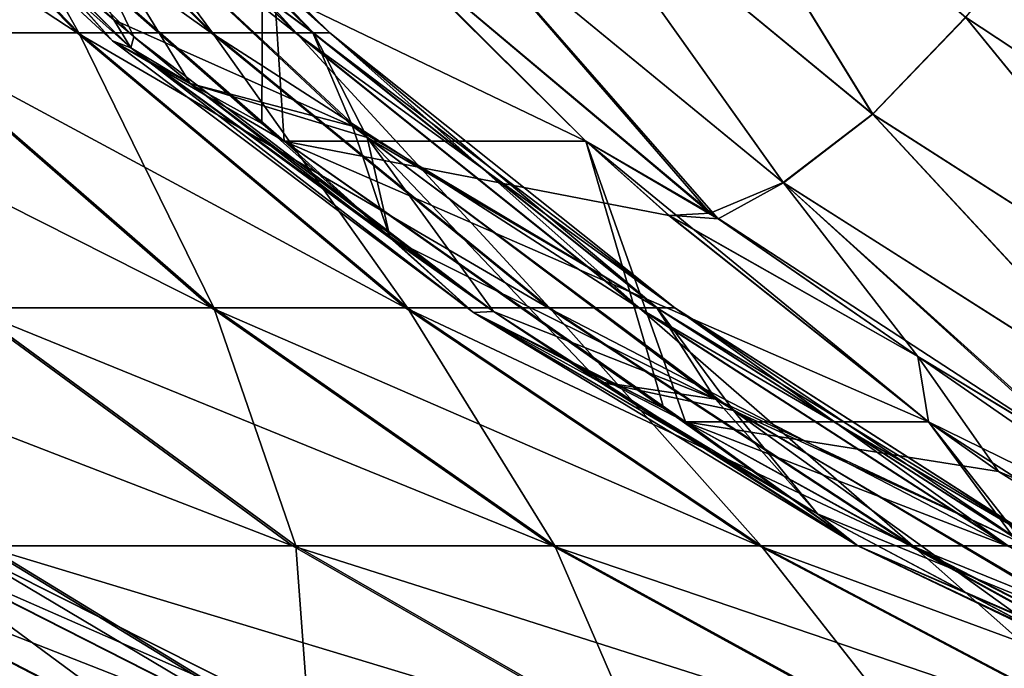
# Model space of a CAD drawing. Header units: millimetres. Extents: x -39.5 to 39.5, y -2 to 94.9.
# Tile 7 of 256: x -33.8 to -32.5, y -1.4 to -0.6. Entities that reach past the tile are written whole.
import ezdxf

# ---------------------------------------------------------------- set-up
doc = ezdxf.new("R2010")
doc.units = ezdxf.units.MM
doc.header["$LTSCALE"] = 65.185185
for name, color, linetype in [('231', 7, 'CONTINUOUS'), ('252', 7, 'CONTINUOUS'), ('253', 7, 'CONTINUOUS'), ('254', 7, 'CONTINUOUS'), ('295', 7, 'CONTINUOUS'), ('296', 7, 'CONTINUOUS'), ('312', 7, 'CONTINUOUS'), ('316', 7, 'CONTINUOUS'), ('826', 7, 'CONTINUOUS'), ('835', 7, 'CONTINUOUS')]:
    doc.layers.add(name, color=color, linetype=linetype)

msp = doc.modelspace()

# ---------------------------------------------------------------- linework, layer by layer
at = {"layer": '231', "linetype": 'Continuous'}
for points in [[(-33.9264, -0.3107, -13.3908), (-33.469, -0.3106, -14.4964), (-33.4711, -0.7109, -13.2975), (-33.9264, -0.3107, -13.3908)], [(-33.9264, -0.3107, 13.3908), (-33.0453, -0.7342, 14.2481), (-33.469, -0.3106, 14.4964), (-33.9264, -0.3107, 13.3908)], [(-33.4414, -0.7343, 13.2914), (-33.0453, -0.7342, 14.2481), (-33.9264, -0.3107, 13.3908), (-33.4414, -0.7343, 13.2914)], [(-33.4711, -0.7109, 13.2975), (-33.4414, -0.7343, 13.2914), (-33.9264, -0.3107, 13.3908), (-33.4711, -0.7109, 13.2975)], [(-33.4711, -0.7109, -13.2975), (-33.469, -0.3106, -14.4964), (-33.4414, -0.7343, -13.2914), (-33.4711, -0.7109, -13.2975)], [(-33.469, -0.3106, -14.4964), (-33.3351, -0.4469, -14.4394), (-33.0453, -0.7342, -14.2481), (-33.469, -0.3106, -14.4964)], [(-33.4414, -0.7343, -13.2914), (-33.469, -0.3106, -14.4964), (-33.0453, -0.7342, -14.2481), (-33.4414, -0.7343, -13.2914)], [(-33.0453, -0.7342, 14.2481), (-33.3351, -0.4469, 14.4394), (-33.469, -0.3106, 14.4964), (-33.0453, -0.7342, 14.2481)], [(-33.4414, -0.7343, -13.2914), (-33.0453, -0.7342, -14.2481), (-32.9426, -1.0854, -13.1876), (-33.4414, -0.7343, -13.2914)], [(-33.0453, -0.7342, 14.2481), (-33.4414, -0.7343, 13.2914), (-32.9361, -0.8317, 14.1763), (-33.0453, -0.7342, 14.2481)], [(-32.9361, -0.8317, 14.1763), (-33.4414, -0.7343, 13.2914), (-32.5948, -1.103, 13.9532), (-32.9361, -0.8317, 14.1763)], [(-32.5948, -1.103, 13.9532), (-33.4414, -0.7343, 13.2914), (-32.9141, -1.1032, 13.1816), (-32.5948, -1.103, 13.9532)], [(-32.9141, -1.1032, 13.1816), (-33.4414, -0.7343, 13.2914), (-32.9427, -1.0853, 13.1876), (-32.9141, -1.1032, 13.1816)], [(-32.9426, -1.0854, -13.1876), (-33.0453, -0.7342, -14.2481), (-32.9141, -1.1032, -13.1816), (-32.9426, -1.0854, -13.1876)], [(-32.9141, -1.1032, -13.1816), (-33.0453, -0.7342, -14.2481), (-32.5948, -1.103, -13.9532), (-32.9141, -1.1032, -13.1816)], [(-32.5948, -1.103, -13.9532), (-33.0453, -0.7342, -14.2481), (-32.9361, -0.8316, -14.1763), (-32.5948, -1.103, -13.9532)], [(-32.9141, -1.1032, -13.1816), (-32.5948, -1.103, -13.9532), (-32.3756, -1.4011, -13.0669), (-32.9141, -1.1032, -13.1816)], [(-32.5948, -1.103, 13.9532), (-32.9141, -1.1032, 13.1816), (-32.503, -1.1683, 13.8933), (-32.5948, -1.103, 13.9532)], [(-32.503, -1.1683, 13.8933), (-32.9141, -1.1032, 13.1816), (-32.1119, -1.4129, 13.6397), (-32.503, -1.1683, 13.8933)], [(-32.1119, -1.4129, 13.6397), (-32.9141, -1.1032, 13.1816), (-32.3514, -1.4128, 13.0617), (-32.1119, -1.4129, 13.6397)], [(-32.3514, -1.4128, 13.0617), (-32.9141, -1.1032, 13.1816), (-32.3756, -1.4011, 13.0669), (-32.3514, -1.4128, 13.0617)], [(-32.3756, -1.4011, -13.0669), (-32.5948, -1.103, -13.9532), (-32.3514, -1.4128, -13.0617), (-32.3756, -1.4011, -13.0669)], [(-32.3514, -1.4128, -13.0617), (-32.5948, -1.103, -13.9532), (-32.1119, -1.4129, -13.6397), (-32.3514, -1.4128, -13.0617)], [(-32.1119, -1.4129, -13.6397), (-32.5948, -1.103, -13.9532), (-32.503, -1.1682, -13.8933), (-32.1119, -1.4129, -13.6397)]]:
    msp.add_3dface(points, dxfattribs=at)
at = {"layer": '252', "linetype": 'Continuous'}
for points in [[(-33.7112, -0.592, 8.6854), (-33.94, -0.1857, 9.4282), (-34.1049, -0.1857, 8.8117), (-33.7112, -0.592, 8.6854)], [(-33.7112, -0.592, 8.6854), (-34.1049, -0.1857, 8.8117), (-33.9498, -0.592, 8.0501), (-33.7112, -0.592, 8.6854)], [(-33.5359, -0.592, 9.3411), (-33.8364, -0.1857, 10.0579), (-33.94, -0.1857, 9.4282), (-33.5359, -0.592, 9.3411)], [(-33.5359, -0.592, 9.3411), (-33.94, -0.1857, 9.4282), (-33.7112, -0.592, 8.6854), (-33.5359, -0.592, 9.3411)], [(-33.4256, -0.592, 10.0108), (-33.7948, -0.1857, 10.6947), (-33.8364, -0.1857, 10.0579), (-33.4256, -0.592, 10.0108)], [(-33.4256, -0.592, 10.0108), (-33.8364, -0.1857, 10.0579), (-33.5359, -0.592, 9.3411), (-33.4256, -0.592, 10.0108)], [(-33.8158, -0.1857, 11.3325), (-33.4038, -0.592, 11.3663), (-33.7879, -0.3054, 11.9854), (-33.8158, -0.1857, 11.3325)], [(-33.4038, -0.592, 11.3663), (-33.8158, -0.1857, 11.3325), (-33.3814, -0.592, 10.688), (-33.4038, -0.592, 11.3663)], [(-33.3814, -0.592, 10.688), (-33.8158, -0.1857, 11.3325), (-33.7948, -0.1857, 10.6947), (-33.3814, -0.592, 10.688)], [(-33.3814, -0.592, 10.688), (-33.7948, -0.1857, 10.6947), (-33.4256, -0.592, 10.0108), (-33.3814, -0.592, 10.688)], [(-33.7879, -0.3054, 11.9854), (-33.4038, -0.592, 11.3663), (-33.3518, -0.7144, 12.0648), (-33.7879, -0.3054, 11.9854)], [(-33.7879, -0.3054, 11.9854), (-33.3518, -0.7144, 12.0648), (-33.6653, -0.5746, 12.6949), (-33.7879, -0.3054, 11.9854)], [(-33.6653, -0.5746, 12.6949), (-33.3518, -0.7144, 12.0648), (-33.5651, -0.6586, 12.6939), (-33.6653, -0.5746, 12.6949)], [(-33.5339, -0.9534, 7.8701), (-33.7112, -0.592, 8.6854), (-33.9498, -0.592, 8.0501), (-33.5339, -0.9534, 7.8701)], [(-33.5339, -0.9534, 7.8701), (-33.9498, -0.592, 8.0501), (-33.8532, -0.9534, 7.2213), (-33.5339, -0.9534, 7.8701)], [(-33.2796, -0.9534, 8.547), (-33.5359, -0.592, 9.3411), (-33.7112, -0.592, 8.6854), (-33.2796, -0.9534, 8.547)], [(-33.2796, -0.9534, 8.547), (-33.7112, -0.592, 8.6854), (-33.5339, -0.9534, 7.8701), (-33.2796, -0.9534, 8.547)], [(-33.0928, -0.9534, 9.2456), (-33.4256, -0.592, 10.0108), (-33.5359, -0.592, 9.3411), (-33.0928, -0.9534, 9.2456)], [(-33.0928, -0.9534, 9.2456), (-33.5359, -0.592, 9.3411), (-33.2796, -0.9534, 8.547), (-33.0928, -0.9534, 9.2456)], [(-32.9753, -0.9534, 9.9591), (-33.3814, -0.592, 10.688), (-33.4256, -0.592, 10.0108), (-32.9753, -0.9534, 9.9591)], [(-32.9753, -0.9534, 9.9591), (-33.4256, -0.592, 10.0108), (-33.0928, -0.9534, 9.2456), (-32.9753, -0.9534, 9.9591)], [(-33.4038, -0.592, 11.3663), (-32.9521, -0.9534, 11.4034), (-33.3518, -0.7144, 12.0648), (-33.4038, -0.592, 11.3663)], [(-32.9521, -0.9534, 11.4034), (-33.4038, -0.592, 11.3663), (-32.9283, -0.9534, 10.6807), (-32.9521, -0.9534, 11.4034)], [(-32.9283, -0.9534, 10.6807), (-33.4038, -0.592, 11.3663), (-33.3814, -0.592, 10.688), (-32.9283, -0.9534, 10.6807)], [(-32.9283, -0.9534, 10.6807), (-33.3814, -0.592, 10.688), (-32.9753, -0.9534, 9.9591), (-32.9283, -0.9534, 10.6807)], [(-33.5651, -0.6586, 12.6939), (-33.3518, -0.7144, 12.0648), (-33.3023, -0.8618, 12.6902), (-33.5651, -0.6586, 12.6939)], [(-33.3518, -0.7144, 12.0648), (-32.9521, -0.9534, 11.4034), (-32.8749, -1.0733, 12.1516), (-33.3518, -0.7144, 12.0648)], [(-33.3518, -0.7144, 12.0648), (-32.8749, -1.0733, 12.1516), (-33.3023, -0.8618, 12.6902), (-33.3518, -0.7144, 12.0648)], [(-33.3023, -0.8618, 12.6902), (-32.8749, -1.0733, 12.1516), (-33.1664, -0.9579, 12.6877), (-33.3023, -0.8618, 12.6902)], [(-33.4263, -1.2659, 6.9845), (-33.5339, -0.9534, 7.8701), (-33.8532, -0.9534, 7.2213), (-33.4263, -1.2659, 6.9845)], [(-33.4263, -1.2659, 6.9845), (-33.8532, -0.9534, 7.2213), (-33.8329, -1.2659, 6.3295), (-33.4263, -1.2659, 6.9845)], [(-33.0859, -1.2659, 7.6763), (-33.2796, -0.9534, 8.547), (-33.5339, -0.9534, 7.8701), (-33.0859, -1.2659, 7.6763)], [(-33.0859, -1.2659, 7.6763), (-33.5339, -0.9534, 7.8701), (-33.4263, -1.2659, 6.9845), (-33.0859, -1.2659, 7.6763)], [(-32.8148, -1.2659, 8.398), (-33.0928, -0.9534, 9.2456), (-33.2796, -0.9534, 8.547), (-32.8148, -1.2659, 8.398)], [(-32.8148, -1.2659, 8.398), (-33.2796, -0.9534, 8.547), (-33.0859, -1.2659, 7.6763), (-32.8148, -1.2659, 8.398)], [(-32.6156, -1.2659, 9.1428), (-32.9753, -0.9534, 9.9591), (-33.0928, -0.9534, 9.2456), (-32.6156, -1.2659, 9.1428)], [(-32.6156, -1.2659, 9.1428), (-33.0928, -0.9534, 9.2456), (-32.8148, -1.2659, 8.398), (-32.6156, -1.2659, 9.1428)], [(-32.4904, -1.2659, 9.9035), (-32.9283, -0.9534, 10.6807), (-32.9753, -0.9534, 9.9591), (-32.4904, -1.2659, 9.9035)], [(-32.4904, -1.2659, 9.9035), (-32.9753, -0.9534, 9.9591), (-32.6156, -1.2659, 9.1428), (-32.4904, -1.2659, 9.9035)], [(-32.9521, -0.9534, 11.4034), (-32.4655, -1.2659, 11.4434), (-32.8749, -1.0733, 12.1516), (-32.9521, -0.9534, 11.4034)], [(-32.4655, -1.2659, 11.4434), (-32.9521, -0.9534, 11.4034), (-32.4402, -1.2659, 10.6728), (-32.4655, -1.2659, 11.4434)], [(-32.4402, -1.2659, 10.6728), (-32.9521, -0.9534, 11.4034), (-32.9283, -0.9534, 10.6807), (-32.4402, -1.2659, 10.6728)], [(-32.4402, -1.2659, 10.6728), (-32.9283, -0.9534, 10.6807), (-32.4904, -1.2659, 9.9035), (-32.4402, -1.2659, 10.6728)], [(-33.1664, -0.9579, 12.6877), (-32.8749, -1.0733, 12.1516), (-33.0274, -1.0505, 12.6847), (-33.1664, -0.9579, 12.6877)], [(-33.0274, -1.0505, 12.6847), (-32.8749, -1.0733, 12.1516), (-32.7408, -1.2241, 12.6765), (-33.0274, -1.0505, 12.6847)], [(-32.8749, -1.0733, 12.1516), (-32.4655, -1.2659, 11.4434), (-32.3628, -1.378, 12.2448), (-32.8749, -1.0733, 12.1516)], [(-32.8749, -1.0733, 12.1516), (-32.3628, -1.378, 12.2448), (-32.7408, -1.2241, 12.6765), (-32.8749, -1.0733, 12.1516)], [(-32.7408, -1.2241, 12.6765), (-32.3628, -1.378, 12.2448), (-32.4442, -1.3814, 12.6654), (-32.7408, -1.2241, 12.6765)], [(-33.4068, -1.5264, 6.0352), (-33.8329, -1.2659, 6.3295), (-34.1235, -1.3917, 5.5666), (-33.4068, -1.5264, 6.0352)], [(-33.4068, -1.5264, 6.0352), (-33.4263, -1.2659, 6.9845), (-33.8329, -1.2659, 6.3295), (-33.4068, -1.5264, 6.0352)], [(-32.9735, -1.5264, 6.7334), (-33.0859, -1.2659, 7.6763), (-33.4263, -1.2659, 6.9845), (-32.9735, -1.5264, 6.7334)], [(-32.9735, -1.5264, 6.7334), (-33.4263, -1.2659, 6.9845), (-33.4068, -1.5264, 6.0352), (-32.9735, -1.5264, 6.7334)], [(-32.6106, -1.5264, 7.4706), (-32.8148, -1.2659, 8.398), (-33.0859, -1.2659, 7.6763), (-32.6106, -1.5264, 7.4706)], [(-32.6106, -1.5264, 7.4706), (-33.0859, -1.2659, 7.6763), (-32.9735, -1.5264, 6.7334), (-32.6106, -1.5264, 7.4706)], [(-32.3216, -1.5264, 8.2399), (-32.6156, -1.2659, 9.1428), (-32.8148, -1.2659, 8.398), (-32.3216, -1.5264, 8.2399)], [(-32.3216, -1.5264, 8.2399), (-32.8148, -1.2659, 8.398), (-32.6106, -1.5264, 7.4706), (-32.3216, -1.5264, 8.2399)], [(-32.1094, -1.5264, 9.0337), (-32.4904, -1.2659, 9.9035), (-32.6156, -1.2659, 9.1428), (-32.1094, -1.5264, 9.0337)], [(-32.1094, -1.5264, 9.0337), (-32.6156, -1.2659, 9.1428), (-32.3216, -1.5264, 8.2399), (-32.1094, -1.5264, 9.0337)], [(-33.7004, -1.6368, 5.2084), (-34.1235, -1.3917, 5.5666), (-34.1594, -1.5217, 5.1128), (-33.7004, -1.6368, 5.2084)], [(-33.7004, -1.6368, 5.2084), (-33.4068, -1.5264, 6.0352), (-34.1235, -1.3917, 5.5666), (-33.7004, -1.6368, 5.2084)]]:
    msp.add_3dface(points, dxfattribs=at)
at = {"layer": '253', "linetype": 'Continuous'}
for points in [[(-33.8335, -1.5264, 2.8253), (-34.3211, -1.2659, 2.6508), (-33.5948, -1.5264, 2.039), (-33.8335, -1.5264, 2.8253)], [(-33.5948, -1.5264, 2.039), (-34.3211, -1.2659, 2.6508), (-34.0971, -1.2659, 1.913), (-33.5948, -1.5264, 2.039)], [(-33.5948, -1.5264, 2.039), (-34.0971, -1.2659, 1.913), (-33.4343, -1.5264, 1.2331), (-33.5948, -1.5264, 2.039)], [(-33.4343, -1.5264, 1.2331), (-34.0971, -1.2659, 1.913), (-33.9465, -1.2659, 1.1569), (-33.4343, -1.5264, 1.2331)], [(-33.5926, -1.5264, -2.0302), (-33.9453, -1.2659, -1.1486), (-34.0951, -1.2659, -1.9048), (-33.5926, -1.5264, -2.0302)], [(-33.5926, -1.5264, -2.0302), (-34.0951, -1.2659, -1.9048), (-33.8305, -1.5264, -2.8168), (-33.5926, -1.5264, -2.0302)], [(-33.4343, -1.5264, 1.2331), (-33.9465, -1.2659, 1.1569), (-33.3534, -1.5264, 0.4154), (-33.4343, -1.5264, 1.2331)], [(-33.3534, -1.5264, 0.4154), (-33.9465, -1.2659, 1.1569), (-33.8706, -1.2659, 0.3897), (-33.3534, -1.5264, 0.4154)], [(-33.433, -1.5264, -1.2242), (-33.8702, -1.2659, -0.3813), (-33.9453, -1.2659, -1.1486), (-33.433, -1.5264, -1.2242)], [(-33.433, -1.5264, -1.2242), (-33.9453, -1.2659, -1.1486), (-33.5926, -1.5264, -2.0302), (-33.433, -1.5264, -1.2242)], [(-33.3534, -1.5264, 0.4154), (-33.8706, -1.2659, 0.3897), (-33.353, -1.5264, -0.4064), (-33.3534, -1.5264, 0.4154)], [(-33.353, -1.5264, -0.4064), (-33.8706, -1.2659, 0.3897), (-33.8702, -1.2659, -0.3813), (-33.353, -1.5264, -0.4064)], [(-33.353, -1.5264, -0.4064), (-33.8702, -1.2659, -0.3813), (-33.433, -1.5264, -1.2242), (-33.353, -1.5264, -0.4064)]]:
    msp.add_3dface(points, dxfattribs=at)
at = {"layer": '254', "linetype": 'Continuous'}
for points in [[(-33.9528, -0.592, -8.0432), (-34.3321, -0.1857, -8.2078), (-33.7135, -0.592, -8.6783), (-33.9528, -0.592, -8.0432)], [(-33.7135, -0.592, -8.6783), (-34.3321, -0.1857, -8.2078), (-34.107, -0.1857, -8.805), (-33.7135, -0.592, -8.6783)], [(-33.7135, -0.592, -8.6783), (-34.107, -0.1857, -8.805), (-33.5375, -0.592, -9.3338), (-33.7135, -0.592, -8.6783)], [(-33.5375, -0.592, -9.3338), (-34.107, -0.1857, -8.805), (-33.9415, -0.1857, -9.4213), (-33.5375, -0.592, -9.3338)], [(-33.7723, -0.3203, -11.981), (-34.0377, -0.1907, -12.5812), (-33.6389, -0.5971, -12.6946), (-33.7723, -0.3203, -11.981)], [(-33.6389, -0.5971, -12.6946), (-34.0377, -0.1907, -12.5812), (-33.8152, -0.4414, -12.6957), (-33.6389, -0.5971, -12.6946)], [(-33.5375, -0.592, -9.3338), (-33.9415, -0.1857, -9.4213), (-33.4265, -0.592, -10.0033), (-33.5375, -0.592, -9.3338)], [(-33.4265, -0.592, -10.0033), (-33.9415, -0.1857, -9.4213), (-33.8372, -0.1857, -10.0509), (-33.4265, -0.592, -10.0033)], [(-33.4265, -0.592, -10.0033), (-33.8372, -0.1857, -10.0509), (-33.3816, -0.592, -10.6806), (-33.4265, -0.592, -10.0033)], [(-33.3816, -0.592, -10.6806), (-33.8372, -0.1857, -10.0509), (-33.7949, -0.1857, -10.6877), (-33.3816, -0.592, -10.6806)], [(-33.4032, -0.592, -11.3589), (-33.7949, -0.1857, -10.6877), (-33.8152, -0.1857, -11.3255), (-33.4032, -0.592, -11.3589)], [(-33.4032, -0.592, -11.3589), (-33.8152, -0.1857, -11.3255), (-33.7723, -0.3203, -11.981), (-33.4032, -0.592, -11.3589)], [(-33.3816, -0.592, -10.6806), (-33.7949, -0.1857, -10.6877), (-33.4032, -0.592, -11.3589), (-33.3816, -0.592, -10.6806)], [(-33.3323, -0.7296, -12.0606), (-33.4032, -0.592, -11.3589), (-33.7723, -0.3203, -11.981), (-33.3323, -0.7296, -12.0606)], [(-33.3323, -0.7296, -12.0606), (-33.7723, -0.3203, -11.981), (-33.5651, -0.6586, -12.6939), (-33.3323, -0.7296, -12.0606)], [(-33.7723, -0.3203, -11.981), (-33.6389, -0.5971, -12.6946), (-33.5651, -0.6586, -12.6939), (-33.7723, -0.3203, -11.981)], [(-33.8571, -0.9534, -7.2144), (-34.2532, -0.592, -7.4346), (-33.537, -0.9534, -7.8628), (-33.8571, -0.9534, -7.2144)], [(-33.537, -0.9534, -7.8628), (-34.2532, -0.592, -7.4346), (-33.9528, -0.592, -8.0432), (-33.537, -0.9534, -7.8628)], [(-33.537, -0.9534, -7.8628), (-33.9528, -0.592, -8.0432), (-33.282, -0.9534, -8.5395), (-33.537, -0.9534, -7.8628)], [(-33.282, -0.9534, -8.5395), (-33.9528, -0.592, -8.0432), (-33.7135, -0.592, -8.6783), (-33.282, -0.9534, -8.5395)], [(-33.282, -0.9534, -8.5395), (-33.7135, -0.592, -8.6783), (-33.0945, -0.9534, -9.2378), (-33.282, -0.9534, -8.5395)], [(-33.0945, -0.9534, -9.2378), (-33.7135, -0.592, -8.6783), (-33.5375, -0.592, -9.3338), (-33.0945, -0.9534, -9.2378)], [(-33.0945, -0.9534, -9.2378), (-33.5375, -0.592, -9.3338), (-32.9762, -0.9534, -9.9512), (-33.0945, -0.9534, -9.2378)], [(-32.9762, -0.9534, -9.9512), (-33.5375, -0.592, -9.3338), (-33.4265, -0.592, -10.0033), (-32.9762, -0.9534, -9.9512)], [(-32.9762, -0.9534, -9.9512), (-33.4265, -0.592, -10.0033), (-32.9284, -0.9534, -10.6728), (-32.9762, -0.9534, -9.9512)], [(-32.9284, -0.9534, -10.6728), (-33.4265, -0.592, -10.0033), (-33.3816, -0.592, -10.6806), (-32.9284, -0.9534, -10.6728)], [(-32.9514, -0.9534, -11.3955), (-33.3816, -0.592, -10.6806), (-33.4032, -0.592, -11.3589), (-32.9514, -0.9534, -11.3955)], [(-32.9514, -0.9534, -11.3955), (-33.4032, -0.592, -11.3589), (-33.3323, -0.7296, -12.0606), (-32.9514, -0.9534, -11.3955)], [(-32.9284, -0.9534, -10.6728), (-33.3816, -0.592, -10.6806), (-32.9514, -0.9534, -11.3955), (-32.9284, -0.9534, -10.6728)], [(-33.3323, -0.7296, -12.0606), (-33.5651, -0.6586, -12.6939), (-33.3023, -0.8618, -12.6902), (-33.3323, -0.7296, -12.0606)], [(-32.8513, -1.0881, -12.1476), (-32.9514, -0.9534, -11.3955), (-33.3323, -0.7296, -12.0606), (-32.8513, -1.0881, -12.1476)], [(-32.8513, -1.0881, -12.1476), (-33.3323, -0.7296, -12.0606), (-33.0273, -1.0505, -12.6847), (-32.8513, -1.0881, -12.1476)], [(-33.0273, -1.0505, -12.6847), (-33.3323, -0.7296, -12.0606), (-33.1664, -0.9579, -12.6877), (-33.0273, -1.0505, -12.6847)], [(-33.1664, -0.9579, -12.6877), (-33.3323, -0.7296, -12.0606), (-33.3023, -0.8618, -12.6902), (-33.1664, -0.9579, -12.6877)], [(-33.8377, -1.2659, -6.3225), (-34.239, -0.9534, -6.6004), (-33.4304, -1.2659, -6.9771), (-33.8377, -1.2659, -6.3225)], [(-33.4304, -1.2659, -6.9771), (-34.239, -0.9534, -6.6004), (-33.8571, -0.9534, -7.2144), (-33.4304, -1.2659, -6.9771)], [(-33.4304, -1.2659, -6.9771), (-33.8571, -0.9534, -7.2144), (-33.0892, -1.2659, -7.6685), (-33.4304, -1.2659, -6.9771)], [(-33.0892, -1.2659, -7.6685), (-33.8571, -0.9534, -7.2144), (-33.537, -0.9534, -7.8628), (-33.0892, -1.2659, -7.6685)], [(-33.0892, -1.2659, -7.6685), (-33.537, -0.9534, -7.8628), (-32.8174, -1.2659, -8.3899), (-33.0892, -1.2659, -7.6685)], [(-32.8174, -1.2659, -8.3899), (-33.537, -0.9534, -7.8628), (-33.282, -0.9534, -8.5395), (-32.8174, -1.2659, -8.3899)], [(-32.8174, -1.2659, -8.3899), (-33.282, -0.9534, -8.5395), (-32.6174, -1.2659, -9.1345), (-32.8174, -1.2659, -8.3899)], [(-32.6174, -1.2659, -9.1345), (-33.282, -0.9534, -8.5395), (-33.0945, -0.9534, -9.2378), (-32.6174, -1.2659, -9.1345)], [(-32.6174, -1.2659, -9.1345), (-33.0945, -0.9534, -9.2378), (-32.4913, -1.2659, -9.8951), (-32.6174, -1.2659, -9.1345)], [(-32.4913, -1.2659, -9.8951), (-33.0945, -0.9534, -9.2378), (-32.9762, -0.9534, -9.9512), (-32.4913, -1.2659, -9.8951)], [(-32.4913, -1.2659, -9.8951), (-32.9762, -0.9534, -9.9512), (-32.4403, -1.2659, -10.6644), (-32.4913, -1.2659, -9.8951)], [(-32.4403, -1.2659, -10.6644), (-32.9762, -0.9534, -9.9512), (-32.9284, -0.9534, -10.6728), (-32.4403, -1.2659, -10.6644)], [(-32.4649, -1.2659, -11.4349), (-32.9284, -0.9534, -10.6728), (-32.9514, -0.9534, -11.3955), (-32.4649, -1.2659, -11.4349)], [(-32.4649, -1.2659, -11.4349), (-32.9514, -0.9534, -11.3955), (-32.8513, -1.0881, -12.1476), (-32.4649, -1.2659, -11.4349)], [(-32.4403, -1.2659, -10.6644), (-32.9284, -0.9534, -10.6728), (-32.4649, -1.2659, -11.4349), (-32.4403, -1.2659, -10.6644)], [(-32.7407, -1.2241, -12.6765), (-32.8513, -1.0881, -12.1476), (-33.0273, -1.0505, -12.6847), (-32.7407, -1.2241, -12.6765)], [(-32.3351, -1.3917, -12.2409), (-32.4649, -1.2659, -11.4349), (-32.8513, -1.0881, -12.1476), (-32.3351, -1.3917, -12.2409)], [(-32.3351, -1.3917, -12.2409), (-32.8513, -1.0881, -12.1476), (-32.4441, -1.3815, -12.6654), (-32.3351, -1.3917, -12.2409)], [(-32.4441, -1.3815, -12.6654), (-32.8513, -1.0881, -12.1476), (-32.7407, -1.2241, -12.6765), (-32.4441, -1.3815, -12.6654)], [(-33.8377, -1.2659, -6.3225), (-33.4119, -1.5264, -6.0277), (-34.1494, -1.378, -5.5771), (-33.8377, -1.2659, -6.3225)], [(-33.4119, -1.5264, -6.0277), (-33.8377, -1.2659, -6.3225), (-32.9779, -1.5264, -6.7255), (-33.4119, -1.5264, -6.0277)], [(-32.9779, -1.5264, -6.7255), (-33.8377, -1.2659, -6.3225), (-33.4304, -1.2659, -6.9771), (-32.9779, -1.5264, -6.7255)], [(-32.9779, -1.5264, -6.7255), (-33.4304, -1.2659, -6.9771), (-32.6142, -1.5264, -7.4623), (-32.9779, -1.5264, -6.7255)], [(-32.6142, -1.5264, -7.4623), (-33.4304, -1.2659, -6.9771), (-33.0892, -1.2659, -7.6685), (-32.6142, -1.5264, -7.4623)], [(-32.6142, -1.5264, -7.4623), (-33.0892, -1.2659, -7.6685), (-32.3244, -1.5264, -8.2313), (-32.6142, -1.5264, -7.4623)], [(-32.3244, -1.5264, -8.2313), (-33.0892, -1.2659, -7.6685), (-32.8174, -1.2659, -8.3899), (-32.3244, -1.5264, -8.2313)], [(-32.3244, -1.5264, -8.2313), (-32.8174, -1.2659, -8.3899), (-32.1113, -1.5264, -9.0249), (-32.3244, -1.5264, -8.2313)], [(-32.1113, -1.5264, -9.0249), (-32.8174, -1.2659, -8.3899), (-32.6174, -1.2659, -9.1345), (-32.1113, -1.5264, -9.0249)], [(-32.1113, -1.5264, -9.0249), (-32.6174, -1.2659, -9.1345), (-31.9769, -1.5264, -9.8355), (-32.1113, -1.5264, -9.0249)], [(-31.9769, -1.5264, -9.8355), (-32.6174, -1.2659, -9.1345), (-32.4913, -1.2659, -9.8951), (-31.9769, -1.5264, -9.8355)], [(-34.1494, -1.378, -5.5771), (-33.7298, -1.625, -5.2211), (-34.4302, -1.3814, -5.2535), (-34.1494, -1.378, -5.5771)], [(-34.4302, -1.3814, -5.2535), (-33.7298, -1.625, -5.2211), (-34.1595, -1.5217, -5.1129), (-34.4302, -1.3814, -5.2535)], [(-34.1494, -1.378, -5.5771), (-33.4119, -1.5264, -6.0277), (-33.7298, -1.625, -5.2211), (-34.1494, -1.378, -5.5771)]]:
    msp.add_3dface(points, dxfattribs=at)
at = {"layer": '295', "linetype": 'Continuous'}
for points in [[(-33.3351, -0.4469, 14.4394), (-33.0453, -0.7342, 14.2481), (-32.8817, -0.8287, 14.2906), (-33.3351, -0.4469, 14.4394)], [(-33.0453, -0.7342, 14.2481), (-32.9361, -0.8317, 14.1763), (-32.8817, -0.8287, 14.2906), (-33.0453, -0.7342, 14.2481)], [(-32.9361, -0.8317, 14.1763), (-32.609, -1.0173, 14.2004), (-32.8817, -0.8287, 14.2906), (-32.9361, -0.8317, 14.1763)], [(-32.9361, -0.8317, 14.1763), (-32.5948, -1.103, 13.9532), (-32.609, -1.0173, 14.2004), (-32.9361, -0.8317, 14.1763)], [(-32.5948, -1.103, 13.9532), (-32.503, -1.1683, 13.8933), (-32.609, -1.0173, 14.2004), (-32.5948, -1.103, 13.9532)], [(-32.503, -1.1683, 13.8933), (-32.2182, -1.2881, 13.9465), (-32.609, -1.0173, 14.2004), (-32.503, -1.1683, 13.8933)], [(-32.609, -1.0173, 14.2004), (-32.2182, -1.2881, 13.9465), (-32.3873, -1.1511, 14.1268), (-32.609, -1.0173, 14.2004)], [(-32.503, -1.1683, 13.8933), (-32.1119, -1.4129, 13.6397), (-32.2182, -1.2881, 13.9465), (-32.503, -1.1683, 13.8933)]]:
    msp.add_3dface(points, dxfattribs=at)
at = {"layer": '296', "linetype": 'Continuous'}
for points in [[(-33.6673, -0.6025, 13.063), (-33.9535, -0.2842, 13.3964), (-34.1053, -0.1983, 13.1531), (-33.6673, -0.6025, 13.063)], [(-33.6673, -0.6025, 13.063), (-34.1053, -0.1983, 13.1531), (-34.0856, -0.2166, 12.8763), (-33.6673, -0.6025, 13.063)], [(-33.6653, -0.5746, 12.6949), (-33.6432, -0.6116, 12.7858), (-34.0856, -0.2166, 12.8763), (-33.6653, -0.5746, 12.6949)], [(-33.6432, -0.6116, 12.7858), (-33.6673, -0.6025, 13.063), (-34.0856, -0.2166, 12.8763), (-33.6432, -0.6116, 12.7858)], [(-33.9264, -0.3107, 13.3908), (-33.9535, -0.2842, 13.3964), (-33.6673, -0.6025, 13.063), (-33.9264, -0.3107, 13.3908)], [(-33.4711, -0.7109, 13.2975), (-33.9264, -0.3107, 13.3908), (-33.6673, -0.6025, 13.063), (-33.4711, -0.7109, 13.2975)], [(-33.6653, -0.5746, 12.6949), (-33.5651, -0.6586, 12.6939), (-33.6432, -0.6116, 12.7858), (-33.6653, -0.5746, 12.6949)], [(-33.193, -0.9594, 12.965), (-33.4711, -0.7109, 13.2975), (-33.6673, -0.6025, 13.063), (-33.193, -0.9594, 12.965)], [(-33.193, -0.9594, 12.965), (-33.6673, -0.6025, 13.063), (-33.6432, -0.6116, 12.7858), (-33.193, -0.9594, 12.965)], [(-33.5651, -0.6586, 12.6939), (-33.3023, -0.8618, 12.6902), (-33.6432, -0.6116, 12.7858), (-33.5651, -0.6586, 12.6939)], [(-33.3023, -0.8618, 12.6902), (-33.1664, -0.9579, 12.6877), (-33.6432, -0.6116, 12.7858), (-33.3023, -0.8618, 12.6902)], [(-33.1664, -0.9579, 12.6877), (-33.193, -0.9594, 12.965), (-33.6432, -0.6116, 12.7858), (-33.1664, -0.9579, 12.6877)], [(-33.4414, -0.7343, 13.2914), (-33.4711, -0.7109, 13.2975), (-33.193, -0.9594, 12.965), (-33.4414, -0.7343, 13.2914)], [(-32.9427, -1.0853, 13.1876), (-33.4414, -0.7343, 13.2914), (-33.193, -0.9594, 12.965), (-32.9427, -1.0853, 13.1876)], [(-33.1664, -0.9579, 12.6877), (-33.0274, -1.0505, 12.6847), (-33.193, -0.9594, 12.965), (-33.1664, -0.9579, 12.6877)], [(-33.0274, -1.0505, 12.6847), (-32.7408, -1.2241, 12.6765), (-33.193, -0.9594, 12.965), (-33.0274, -1.0505, 12.6847)], [(-32.7408, -1.2241, 12.6765), (-32.688, -1.266, 12.8588), (-33.193, -0.9594, 12.965), (-32.7408, -1.2241, 12.6765)], [(-32.688, -1.266, 12.8588), (-32.9427, -1.0853, 13.1876), (-33.193, -0.9594, 12.965), (-32.688, -1.266, 12.8588)], [(-32.9141, -1.1032, 13.1816), (-32.9427, -1.0853, 13.1876), (-32.688, -1.266, 12.8588), (-32.9141, -1.1032, 13.1816)], [(-32.3756, -1.4011, 13.0669), (-32.9141, -1.1032, 13.1816), (-32.688, -1.266, 12.8588), (-32.3756, -1.4011, 13.0669)], [(-32.7408, -1.2241, 12.6765), (-32.4442, -1.3814, 12.6654), (-32.688, -1.266, 12.8588), (-32.7408, -1.2241, 12.6765)], [(-32.4442, -1.3814, 12.6654), (-32.1576, -1.5199, 12.7443), (-32.688, -1.266, 12.8588), (-32.4442, -1.3814, 12.6654)], [(-32.1576, -1.5199, 12.7443), (-32.3756, -1.4011, 13.0669), (-32.688, -1.266, 12.8588), (-32.1576, -1.5199, 12.7443)]]:
    msp.add_3dface(points, dxfattribs=at)
at = {"layer": '312', "linetype": 'Continuous'}
for points in [[(-33.9264, -0.3107, -13.3908), (-33.6673, -0.6025, -13.063), (-34.1053, -0.1983, -13.1531), (-33.9264, -0.3107, -13.3908)], [(-33.6673, -0.6025, -13.063), (-34.0856, -0.2166, -12.8763), (-34.1053, -0.1983, -13.1531), (-33.6673, -0.6025, -13.063)], [(-33.6432, -0.6116, -12.7858), (-34.0521, -0.2107, -12.6956), (-34.0856, -0.2166, -12.8763), (-33.6432, -0.6116, -12.7858)], [(-33.6432, -0.6116, -12.7858), (-34.0856, -0.2166, -12.8763), (-33.6673, -0.6025, -13.063), (-33.6432, -0.6116, -12.7858)], [(-33.8152, -0.4414, -12.6957), (-34.0521, -0.2107, -12.6956), (-33.6432, -0.6116, -12.7858), (-33.8152, -0.4414, -12.6957)], [(-33.9264, -0.3107, -13.3908), (-33.4711, -0.7109, -13.2975), (-33.6673, -0.6025, -13.063), (-33.9264, -0.3107, -13.3908)], [(-33.6389, -0.5971, -12.6946), (-33.8152, -0.4414, -12.6957), (-33.6432, -0.6116, -12.7858), (-33.6389, -0.5971, -12.6946)], [(-33.4711, -0.7109, -13.2975), (-33.4414, -0.7343, -13.2914), (-33.6673, -0.6025, -13.063), (-33.4711, -0.7109, -13.2975)], [(-33.4414, -0.7343, -13.2914), (-33.193, -0.9594, -12.965), (-33.6673, -0.6025, -13.063), (-33.4414, -0.7343, -13.2914)], [(-33.193, -0.9594, -12.965), (-33.6432, -0.6116, -12.7858), (-33.6673, -0.6025, -13.063), (-33.193, -0.9594, -12.965)], [(-33.1664, -0.9579, -12.6877), (-33.6389, -0.5971, -12.6946), (-33.6432, -0.6116, -12.7858), (-33.1664, -0.9579, -12.6877)], [(-33.5651, -0.6586, -12.6939), (-33.6389, -0.5971, -12.6946), (-33.1664, -0.9579, -12.6877), (-33.5651, -0.6586, -12.6939)], [(-33.1664, -0.9579, -12.6877), (-33.6432, -0.6116, -12.7858), (-33.193, -0.9594, -12.965), (-33.1664, -0.9579, -12.6877)], [(-33.5651, -0.6586, -12.6939), (-33.1664, -0.9579, -12.6877), (-33.3023, -0.8618, -12.6902), (-33.5651, -0.6586, -12.6939)], [(-33.4414, -0.7343, -13.2914), (-32.9426, -1.0854, -13.1876), (-33.193, -0.9594, -12.965), (-33.4414, -0.7343, -13.2914)], [(-32.688, -1.266, -12.8588), (-33.1664, -0.9579, -12.6877), (-33.193, -0.9594, -12.965), (-32.688, -1.266, -12.8588)], [(-32.9426, -1.0854, -13.1876), (-32.9141, -1.1032, -13.1816), (-33.193, -0.9594, -12.965), (-32.9426, -1.0854, -13.1876)], [(-32.9141, -1.1032, -13.1816), (-32.688, -1.266, -12.8588), (-33.193, -0.9594, -12.965), (-32.9141, -1.1032, -13.1816)], [(-33.0273, -1.0505, -12.6847), (-33.1664, -0.9579, -12.6877), (-32.688, -1.266, -12.8588), (-33.0273, -1.0505, -12.6847)], [(-32.7407, -1.2241, -12.6765), (-33.0273, -1.0505, -12.6847), (-32.688, -1.266, -12.8588), (-32.7407, -1.2241, -12.6765)], [(-32.9141, -1.1032, -13.1816), (-32.3756, -1.4011, -13.0669), (-32.688, -1.266, -12.8588), (-32.9141, -1.1032, -13.1816)], [(-32.4441, -1.3815, -12.6654), (-32.7407, -1.2241, -12.6765), (-32.688, -1.266, -12.8588), (-32.4441, -1.3815, -12.6654)], [(-32.1576, -1.5199, -12.7443), (-32.4441, -1.3815, -12.6654), (-32.688, -1.266, -12.8588), (-32.1576, -1.5199, -12.7443)], [(-32.3756, -1.4011, -13.0669), (-32.3514, -1.4128, -13.0617), (-32.688, -1.266, -12.8588), (-32.3756, -1.4011, -13.0669)], [(-32.3514, -1.4128, -13.0617), (-32.1576, -1.5199, -12.7443), (-32.688, -1.266, -12.8588), (-32.3514, -1.4128, -13.0617)]]:
    msp.add_3dface(points, dxfattribs=at)
at = {"layer": '316', "linetype": 'Continuous'}
for points in [[(-33.0453, -0.7342, -14.2481), (-33.3351, -0.4469, -14.4394), (-32.8715, -0.8362, -14.2873), (-33.0453, -0.7342, -14.2481)], [(-32.9361, -0.8316, -14.1763), (-33.0453, -0.7342, -14.2481), (-32.8715, -0.8362, -14.2873), (-32.9361, -0.8316, -14.1763)], [(-32.5948, -1.103, -13.9532), (-32.9361, -0.8316, -14.1763), (-32.609, -1.0173, -14.2004), (-32.5948, -1.103, -13.9532)], [(-32.609, -1.0173, -14.2004), (-32.9361, -0.8316, -14.1763), (-32.8715, -0.8362, -14.2873), (-32.609, -1.0173, -14.2004)], [(-32.2182, -1.2881, -13.9465), (-32.5948, -1.103, -13.9532), (-32.609, -1.0173, -14.2004), (-32.2182, -1.2881, -13.9465)], [(-32.2182, -1.2881, -13.9465), (-32.609, -1.0173, -14.2004), (-32.3768, -1.157, -14.1233), (-32.2182, -1.2881, -13.9465)], [(-32.503, -1.1682, -13.8933), (-32.5948, -1.103, -13.9532), (-32.2182, -1.2881, -13.9465), (-32.503, -1.1682, -13.8933)], [(-32.1119, -1.4129, -13.6397), (-32.503, -1.1682, -13.8933), (-32.2182, -1.2881, -13.9465), (-32.1119, -1.4129, -13.6397)]]:
    msp.add_3dface(points, dxfattribs=at)
at = {"layer": '826', "linetype": 'Continuous'}
for points in [[(-32.9641, -0.2175, -14.7815), (-32.6682, -0.6989, -14.5538), (-33.1064, -0.3376, -14.7248), (-32.9641, -0.2175, -14.7815)], [(-32.546, -0.5716, -14.608), (-32.6682, -0.6989, -14.5538), (-32.9641, -0.2175, -14.7815), (-32.546, -0.5716, -14.608)], [(-33.1064, -0.3376, -14.7248), (-32.7853, -0.7888, -14.443), (-33.2366, -0.4182, -14.6047), (-33.1064, -0.3376, -14.7248)], [(-32.6682, -0.6989, -14.5538), (-32.7853, -0.7888, -14.443), (-33.1064, -0.3376, -14.7248), (-32.6682, -0.6989, -14.5538)], [(-32.8715, -0.8362, -14.2873), (-33.3351, -0.4469, -14.4394), (-33.2366, -0.4182, -14.6047), (-32.8715, -0.8362, -14.2873)], [(-32.7853, -0.7888, -14.443), (-32.8715, -0.8362, -14.2873), (-33.2366, -0.4182, -14.6047), (-32.7853, -0.7888, -14.443)], [(-32.546, -0.5716, -14.608), (-32.434, -0.4245, -14.5975), (-32.0931, -0.8703, -14.4198), (-32.546, -0.5716, -14.608)], [(-32.6682, -0.6989, -14.5538), (-32.546, -0.5716, -14.608), (-32.1945, -1.0021, -14.3681), (-32.6682, -0.6989, -14.5538)], [(-32.1945, -1.0021, -14.3681), (-32.546, -0.5716, -14.608), (-32.0931, -0.8703, -14.4198), (-32.1945, -1.0021, -14.3681)], [(-32.7853, -0.7888, -14.443), (-32.6682, -0.6989, -14.5538), (-32.2965, -1.0997, -14.2663), (-32.7853, -0.7888, -14.443)], [(-32.2965, -1.0997, -14.2663), (-32.6682, -0.6989, -14.5538), (-32.1945, -1.0021, -14.3681), (-32.2965, -1.0997, -14.2663)], [(-32.609, -1.0173, -14.2004), (-32.8715, -0.8362, -14.2873), (-32.7853, -0.7888, -14.443), (-32.609, -1.0173, -14.2004)], [(-32.3768, -1.157, -14.1233), (-32.609, -1.0173, -14.2004), (-32.7853, -0.7888, -14.443), (-32.3768, -1.157, -14.1233)], [(-32.3768, -1.157, -14.1233), (-32.7853, -0.7888, -14.443), (-32.2965, -1.0997, -14.2663), (-32.3768, -1.157, -14.1233)]]:
    msp.add_3dface(points, dxfattribs=at)
at = {"layer": '835', "linetype": 'Continuous'}
for points in [[(-32.9641, -0.2175, 14.7815), (-33.1064, -0.3376, 14.7249), (-32.6686, -0.6986, 14.554), (-32.9641, -0.2175, 14.7815)], [(-32.9641, -0.2175, 14.7815), (-32.6686, -0.6986, 14.554), (-32.5464, -0.5713, 14.6081), (-32.9641, -0.2175, 14.7815)], [(-33.1064, -0.3376, 14.7249), (-33.2367, -0.4182, 14.6047), (-32.7858, -0.7884, 14.4431), (-33.1064, -0.3376, 14.7249)], [(-33.1064, -0.3376, 14.7249), (-32.7858, -0.7884, 14.4431), (-32.6686, -0.6986, 14.554), (-33.1064, -0.3376, 14.7249)], [(-33.3351, -0.4469, 14.4394), (-32.8817, -0.8287, 14.2906), (-33.2367, -0.4182, 14.6047), (-33.3351, -0.4469, 14.4394)], [(-33.2367, -0.4182, 14.6047), (-32.8817, -0.8287, 14.2906), (-32.7858, -0.7884, 14.4431), (-33.2367, -0.4182, 14.6047)], [(-32.0936, -0.8701, 14.42), (-32.4259, -0.4309, 14.594), (-32.5464, -0.5713, 14.6081), (-32.0936, -0.8701, 14.42)], [(-32.6686, -0.6986, 14.554), (-32.195, -1.0018, 14.3683), (-32.5464, -0.5713, 14.6081), (-32.6686, -0.6986, 14.554)], [(-32.195, -1.0018, 14.3683), (-32.0936, -0.8701, 14.42), (-32.5464, -0.5713, 14.6081), (-32.195, -1.0018, 14.3683)], [(-32.7858, -0.7884, 14.4431), (-32.297, -1.0994, 14.2664), (-32.6686, -0.6986, 14.554), (-32.7858, -0.7884, 14.4431)], [(-32.297, -1.0994, 14.2664), (-32.195, -1.0018, 14.3683), (-32.6686, -0.6986, 14.554), (-32.297, -1.0994, 14.2664)], [(-32.8817, -0.8287, 14.2906), (-32.3873, -1.1511, 14.1268), (-32.7858, -0.7884, 14.4431), (-32.8817, -0.8287, 14.2906)], [(-32.3873, -1.1511, 14.1268), (-32.297, -1.0994, 14.2664), (-32.7858, -0.7884, 14.4431), (-32.3873, -1.1511, 14.1268)], [(-32.609, -1.0173, 14.2004), (-32.3873, -1.1511, 14.1268), (-32.8817, -0.8287, 14.2906), (-32.609, -1.0173, 14.2004)]]:
    msp.add_3dface(points, dxfattribs=at)

doc.saveas('drawing.dxf')
